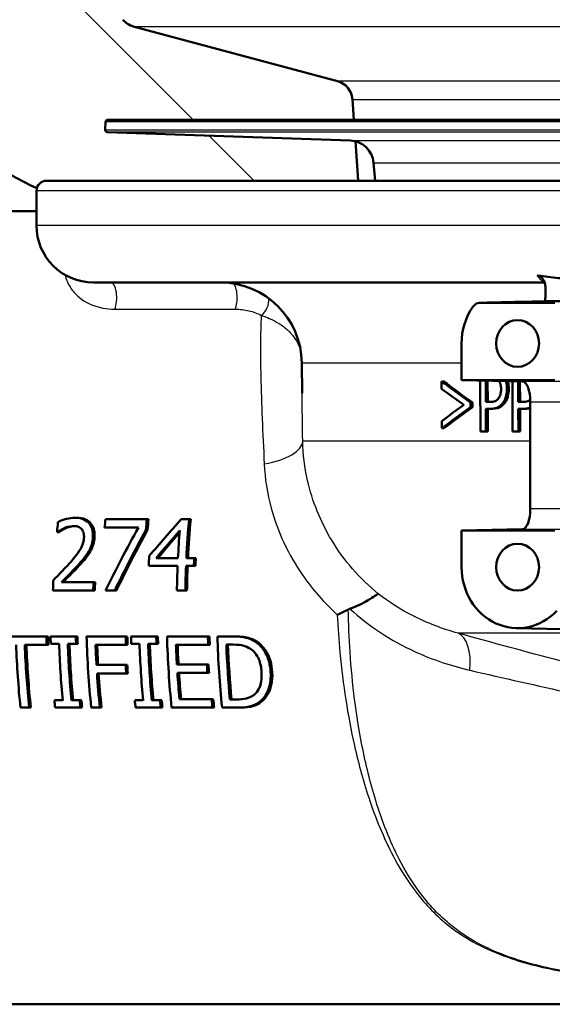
# Model space of a CAD drawing. Header units: millimetres. Extents: x 100 to 2000, y 93 to 2870.
# Tile 6 of 36: x 591 to 617, y 1513 to 1561. Entities that reach past the tile are written whole.
import ezdxf

# ---------------------------------------------------------------- set-up
doc = ezdxf.new("R2010")
doc.units = ezdxf.units.MM
doc.header["$LTSCALE"] = 10
for name, color, linetype, lineweight in [('Hatch', 7, 'Continuous', 9), ('Visible Edges(ISO)', 7, 'Continuous', 50), ('Visible Tangent Edges(ISO)', 7, 'Continuous', 25)]:
    doc.layers.add(name, color=color, linetype=linetype, lineweight=lineweight)

msp = doc.modelspace()

# ---------------------------------------------------------------- hatches: boundary and pattern name
at = {"layer": 'Hatch'}
h = msp.add_hatch(dxfattribs=at)
h.set_pattern_fill('ANSI31', color=256, scale=254, angle=90, style=0)
h.set_pattern_definition([(135, (0, 0), (-22.45064, -22.45064), [])])
edge = h.paths.add_edge_path()
edge.add_line((592.041, 1553.055), (607.37, 1553.055))
edge.add_line((607.37, 1553.055), (607.235, 1554.997))
edge.add_ellipse((606.936, 1553.835), major_axis=(1.199, -0.042), ratio=1, start_angle=77.607, end_angle=90)
edge.add_line((606.978, 1555.034), (595.02, 1555.452))
edge.add_ellipse((595.023, 1555.552), major_axis=(-0.0999, 0.0035), ratio=1, start_angle=0, end_angle=90, ccw=False)
edge.add_line((594.923, 1555.555), (594.937, 1555.955))
edge.add_ellipse((595.037, 1555.951), major_axis=(0.0035, 0.0999), ratio=1, start_angle=2, end_angle=90, ccw=False)
edge.add_line((595.037, 1556.051), (607.161, 1556.051))
edge.add_line((607.161, 1556.051), (607.091, 1557.059))
edge.add_ellipse((606.093, 1556.989), major_axis=(-0.07, 0.998), ratio=1, start_angle=270, end_angle=341)
edge.add_line((606.352, 1557.955), (596.306, 1560.647))
edge.add_ellipse((596.565, 1561.613), major_axis=(-0.966, 0.259), ratio=1, start_angle=54.5, end_angle=90, ccw=False)
edge.add_line((595.793, 1560.977), (594.129, 1562.995))
edge.add_ellipse((594.901, 1563.631), major_axis=(-0.636, 0.772), ratio=1, start_angle=54.5, end_angle=90, ccw=False)
edge.add_line((593.903, 1563.562), (593.757, 1565.658))
edge.add_ellipse((590.265, 1565.414), major_axis=(-0.244, 3.491), ratio=1, start_angle=270, end_angle=353)
edge.add_line((590.448, 1568.909), (565.974, 1570.192))
edge.add_spline(control_points=[(565.974, 1570.192), (564.342, 1570.277), (562.734, 1570.629), (559.697, 1571.837), (558.287, 1572.685), (555.554, 1575.009), (554.327, 1576.553), (552.535, 1580.024), (551.986, 1581.918), (551.816, 1583.864)], knot_values=[-2.152597, -2.152597, -2.152597, -2.152597, -1.662265, -1.662265, -1.171933, -1.171933, -0.585967, -0.585967, 0, 0, 0, 0], degree=3, periodic=0)
edge.add_line((551.816, 1583.864), (536.601, 1757.772))
edge.add_ellipse((535.107, 1757.641), major_axis=(-0.131, 1.494), ratio=1, start_angle=270, end_angle=354.5)
edge.add_line((535.12, 1759.141), (526.636, 1759.215))
edge.add_line((526.636, 1759.215), (517.683, 1759.293))
edge.add_line((517.683, 1759.293), (517.626, 1752.793))
edge.add_line((517.626, 1752.793), (519.34, 1752.778))
edge.add_ellipse((519.332, 1751.778), major_axis=(1, -0.009), ratio=1, start_angle=10, end_angle=90, ccw=False)
edge.add_line((520.318, 1751.943), (520.529, 1750.681))
edge.add_ellipse((521.022, 1750.764), major_axis=(0.083, -0.493), ratio=1, start_angle=270, end_angle=350)
edge.add_line((521.018, 1750.264), (527.155, 1750.21))
edge.add_ellipse((527.116, 1745.71), major_axis=(4.5, -0.039), ratio=1, start_angle=5.5, end_angle=90, ccw=False)
edge.add_line((531.599, 1746.102), (546.179, 1579.457))
edge.add_spline(control_points=[(546.179, 1579.457), (546.369, 1577.286), (546.912, 1575.161), (548.663, 1571.169), (549.859, 1569.33), (553.083, 1565.797), (555.197, 1564.234), (559.906, 1562.007), (562.455, 1561.364), (565.056, 1561.228)], knot_values=[-2.870129, -2.870129, -2.870129, -2.870129, -2.216354, -2.216354, -1.562578, -1.562578, -0.781289, -0.781289, 0, 0, 0, 0], degree=3, periodic=0)
edge.add_line((565.056, 1561.228), (579.557, 1560.468))
edge.add_ellipse((579.033, 1550.481), major_axis=(9.986, -0.523), ratio=1, start_angle=37.8602, end_angle=90, ccw=False)
edge.add_ellipse((595.444, 1561.913), major_axis=(5.716, -8.205), ratio=1, start_angle=270, end_angle=302.2923)
edge.add_ellipse((592.041, 1552.555), major_axis=(0.143, 0.479), ratio=1, start_angle=16.5598, end_angle=90, ccw=False)
edge = h.paths.add_edge_path()
edge.add_line((477.638, 1759.642), (469.154, 1759.717))
edge.add_ellipse((469.18, 1762.716), major_axis=(-3, 0.026), ratio=1, start_angle=5.5, end_angle=90, ccw=False)
edge.add_line((466.191, 1762.455), (465.761, 1767.378))
edge.add_ellipse((464.266, 1767.247), major_axis=(-0.131, 1.494), ratio=1, start_angle=270, end_angle=355)
edge.add_line((464.266, 1768.747), (447.459, 1768.747))
edge.add_ellipse((447.459, 1767.247), major_axis=(-1.5, 0), ratio=1, start_angle=270, end_angle=356)
edge.add_line((445.963, 1767.352), (445.641, 1762.747))
edge.add_line((445.641, 1762.747), (451.641, 1762.747))
edge.add_line((451.641, 1762.747), (452.49, 1762.747))
edge.add_ellipse((452.49, 1761.747), major_axis=(1, 0), ratio=1, start_angle=0, end_angle=90, ccw=False)
edge.add_line((453.49, 1761.747), (453.49, 1758.761))
edge.add_ellipse((451.183, 1756.844), major_axis=(1.918, -2.307), ratio=1, start_angle=65.2703, end_angle=90, ccw=False)
edge.add_line((454.08, 1757.62), (457.47, 1744.971))
edge.add_ellipse((460.368, 1745.747), major_axis=(0.776, -2.898), ratio=1, start_angle=270, end_angle=345)
edge.add_line((460.368, 1742.747), (462.514, 1742.747))
edge.add_ellipse((462.514, 1745.747), major_axis=(3, 0), ratio=1, start_angle=270, end_angle=345.7615)
edge.add_line((465.422, 1745.009), (466.103, 1747.693))
edge.add_ellipse((469.98, 1746.709), major_axis=(0.984, 3.877), ratio=1, start_angle=13.7385, end_angle=90, ccw=False)
edge.add_line((470.015, 1750.709), (483.099, 1750.594))
edge.add_ellipse((483.103, 1751.094), major_axis=(0.5, -0.004), ratio=1, start_angle=270, end_angle=350)
edge.add_line((483.595, 1751.003), (483.828, 1752.262))
edge.add_ellipse((484.811, 1752.08), major_axis=(0.182, 0.983), ratio=1, start_angle=10, end_angle=90, ccw=False)
edge.add_line((484.82, 1753.08), (486.534, 1753.065))
edge.add_line((486.534, 1753.065), (486.591, 1759.564))
edge.add_line((486.591, 1759.564), (477.638, 1759.642))
edge = h.paths.add_edge_path()
edge.add_line((707.179, 1553.055), (712.041, 1553.055))
edge.add_ellipse((712.041, 1552.555), major_axis=(0.5, 0), ratio=1, start_angle=16.5598, end_angle=90, ccw=False)
edge.add_ellipse((708.637, 1561.913), major_axis=(9.215, 3.883), ratio=1, start_angle=270, end_angle=302.2923)
edge.add_ellipse((725.048, 1550.481), major_axis=(5.716, 8.205), ratio=1, start_angle=37.8602, end_angle=90, ccw=False)
edge.add_line((724.525, 1560.468), (906.996, 1570.031))
edge.add_spline(control_points=[(906.996, 1570.031), (909.172, 1570.145), (911.315, 1570.614), (915.365, 1572.224), (917.245, 1573.355), (920.889, 1576.454), (922.525, 1578.512), (924.915, 1583.14), (925.646, 1585.666), (925.873, 1588.26)], knot_values=[-2.870129, -2.870129, -2.870129, -2.870129, -2.216354, -2.216354, -1.562578, -1.562578, -0.781289, -0.781289, 0, 0, 0, 0], degree=3, periodic=0)
edge.add_line((925.873, 1588.26), (936.986, 1715.279))
edge.add_ellipse((1036.605, 1706.563), major_axis=(8.716, 99.619), ratio=1, start_angle=77, end_angle=90, ccw=False)
edge.add_line((941.5, 1737.465), (943.054, 1742.249))
edge.add_ellipse((924.033, 1748.429), major_axis=(19.021, -6.18), ratio=1, start_angle=0, end_angle=3)
edge.add_line((943.351, 1743.253), (947.201, 1757.62))
edge.add_ellipse((950.099, 1756.844), major_axis=(0.776, 2.898), ratio=1, start_angle=65.2703, end_angle=90, ccw=False)
edge.add_line((947.792, 1758.761), (947.792, 1761.747))
edge.add_ellipse((948.792, 1761.747), major_axis=(0, 1), ratio=1, start_angle=0, end_angle=90, ccw=False)
edge.add_line((948.792, 1762.747), (949.641, 1762.747))
edge.add_line((949.641, 1762.747), (955.641, 1762.747))
edge.add_line((955.641, 1762.747), (955.319, 1767.352))
edge.add_ellipse((953.822, 1767.247), major_axis=(-0.105, 1.496), ratio=1, start_angle=270, end_angle=356)
edge.add_line((953.822, 1768.747), (937.015, 1768.747))
edge.add_ellipse((937.015, 1767.247), major_axis=(-1.5, 0), ratio=1, start_angle=270, end_angle=355)
edge.add_line((935.521, 1767.378), (920.236, 1592.667))
edge.add_spline(control_points=[(920.236, 1592.667), (920.093, 1591.039), (919.686, 1589.445), (918.372, 1586.451), (917.475, 1585.072), (915.057, 1582.421), (913.472, 1581.249), (909.94, 1579.579), (908.028, 1579.097), (906.078, 1578.995)], knot_values=[-2.152597, -2.152597, -2.152597, -2.152597, -1.662265, -1.662265, -1.171933, -1.171933, -0.585967, -0.585967, 0, 0, 0, 0], degree=3, periodic=0)
edge.add_line((906.078, 1578.995), (713.633, 1568.909))
edge.add_ellipse((713.816, 1565.414), major_axis=(-3.495, -0.183), ratio=1, start_angle=270, end_angle=353)
edge.add_line((710.325, 1565.658), (710.178, 1563.562))
edge.add_ellipse((709.181, 1563.631), major_axis=(-0.07, -0.998), ratio=1, start_angle=54.5, end_angle=90, ccw=False)
edge.add_line((709.952, 1562.995), (708.288, 1560.977))
edge.add_ellipse((707.516, 1561.613), major_axis=(-0.636, -0.772), ratio=1, start_angle=54.5, end_angle=90, ccw=False)
edge.add_line((707.775, 1560.647), (697.73, 1557.955))
edge.add_ellipse((697.989, 1556.989), major_axis=(-0.966, -0.259), ratio=1, start_angle=270, end_angle=341)
edge.add_line((696.991, 1557.059), (696.921, 1556.051))
edge.add_line((696.921, 1556.051), (709.044, 1556.051))
edge.add_ellipse((709.044, 1555.951), major_axis=(0.1, 0), ratio=1, start_angle=2, end_angle=90, ccw=False)
edge.add_line((709.144, 1555.955), (709.158, 1555.555))
edge.add_ellipse((709.058, 1555.552), major_axis=(0.0035, -0.0999), ratio=1, start_angle=0, end_angle=90, ccw=False)
edge.add_line((709.062, 1555.452), (697.103, 1555.034))
edge.add_ellipse((697.145, 1553.835), major_axis=(1.162, 0.298), ratio=1, start_angle=77.607, end_angle=90)
edge.add_line((696.847, 1554.997), (696.711, 1553.055))
edge.add_line((696.711, 1553.055), (707.179, 1553.055))

# ---------------------------------------------------------------- linework, layer by layer
at = {"layer": 'Visible Edges(ISO)'}
for p, q in [((606.352, 1557.955), (596.306, 1560.647)), ((607.161, 1556.051), (607.091, 1557.059)), ((594.937, 1555.955), (594.923, 1555.555)), ((709.044, 1556.051), (595.037, 1556.051)), ((606.978, 1555.034), (595.02, 1555.452)), ((607.37, 1553.055), (607.235, 1554.997)), ((608.209, 1553.055), (608.132, 1553.939)), ((592.041, 1553.055), (707.179, 1553.055)), ((591.541, 1550.855), (591.541, 1552.555)), ((586.334, 1551.555), (591.541, 1551.555)), ((616.549, 1548.055), (594.341, 1548.055)), ((616.583, 1547.317), (616.583, 1547.85)), ((620.541, 1547.131), (616.796, 1547.131)), ((617.056, 1547.055), (613.38, 1547.055)), ((612.461, 1545.055), (612.461, 1543.255)), ((604.61, 1542.609), (604.597, 1544.09)), ((612.461, 1543.255), (617.056, 1543.255)), ((615.459, 1543.187), (612.461, 1543.255)), ((613.378, 1543.234), (613.388, 1540.723)), ((613.655, 1542.182), (613.65, 1543.228)), ((613.742, 1543.226), (613.746, 1542.182)), ((614.962, 1543.199), (614.972, 1540.723)), ((611.476, 1543.188), (611.477, 1542.831)), ((611.476, 1543.188), (611.572, 1543.188)), ((615.25, 1542.182), (615.246, 1543.192)), ((615.335, 1543.19), (615.339, 1542.182)), ((612.902, 1541.914), (612.901, 1542.155)), ((612.901, 1542.155), (612.994, 1542.155)), ((612.902, 1541.914), (612.995, 1541.914)), ((612.994, 1542.155), (612.995, 1541.914)), ((613.655, 1542.182), (613.842, 1542.182)), ((613.66, 1540.723), (613.656, 1541.842)), ((613.889, 1541.842), (613.656, 1541.842)), ((613.748, 1541.842), (613.752, 1540.723)), ((613.889, 1541.842), (613.98, 1541.842)), ((615.25, 1542.182), (615.445, 1542.182)), ((615.256, 1540.723), (615.251, 1541.842)), ((615.494, 1541.842), (615.251, 1541.842)), ((615.34, 1541.842), (615.345, 1540.723)), ((615.494, 1541.842), (615.582, 1541.842)), ((615.841, 1536.923), (615.841, 1542.187)), ((611.484, 1541.239), (611.485, 1540.881)), ((611.485, 1540.881), (611.582, 1540.881)), ((613.66, 1540.723), (613.388, 1540.723)), ((613.66, 1540.723), (613.752, 1540.723)), ((615.256, 1540.723), (614.972, 1540.723)), ((615.256, 1540.723), (615.345, 1540.723)), ((593.436, 1536.483), (593.517, 1536.483)), ((594.896, 1535.998), (596.556, 1535.998)), ((596.972, 1536.409), (594.931, 1536.409)), ((596.972, 1536.409), (597.053, 1536.409)), ((599.052, 1536.409), (598.655, 1536.409)), ((599.052, 1536.409), (599.133, 1536.409)), ((592.553, 1535.773), (592.577, 1535.773)), ((592.577, 1535.773), (592.657, 1535.773)), ((596.928, 1535.884), (597.008, 1535.884)), ((612.461, 1535.855), (615.459, 1535.923)), ((612.461, 1535.855), (612.461, 1534.055)), ((617.056, 1535.855), (612.461, 1535.855)), ((598.505, 1534.489), (597.423, 1534.489)), ((599.302, 1534.489), (598.919, 1534.489)), ((599.302, 1534.489), (599.382, 1534.489)), ((597.067, 1534.111), (598.488, 1534.111)), ((598.902, 1534.111), (599.285, 1534.111)), ((599.285, 1534.111), (599.364, 1534.111)), ((594.345, 1533.314), (592.766, 1533.314)), ((594.345, 1533.314), (594.424, 1533.314)), ((592.353, 1532.909), (594.337, 1532.909)), ((594.337, 1532.909), (594.416, 1532.909)), ((594.936, 1532.909), (595.395, 1532.909)), ((595.395, 1532.909), (595.474, 1532.909)), ((598.452, 1532.909), (598.867, 1532.909)), ((598.867, 1532.909), (598.946, 1532.909)), ((592.032, 1530.646), (589.447, 1530.646)), ((592.032, 1530.646), (592.111, 1530.646)), ((593.479, 1530.646), (592.233, 1530.646)), ((593.479, 1530.646), (593.558, 1530.646)), ((595.931, 1530.646), (594.008, 1530.646)), ((595.931, 1530.646), (596.011, 1530.646)), ((597.435, 1530.646), (596.19, 1530.646)), ((597.435, 1530.646), (597.515, 1530.646)), ((599.977, 1530.646), (597.965, 1530.646)), ((599.977, 1530.646), (600.056, 1530.646)), ((601.178, 1530.646), (600.446, 1530.646)), ((601.178, 1530.646), (601.257, 1530.646)), ((615.162, 1531.056), (625.887, 1530.818)), ((590.967, 1530.232), (592.046, 1530.232)), ((592.046, 1530.232), (592.125, 1530.232)), ((592.244, 1530.289), (592.653, 1530.289)), ((593.081, 1530.289), (593.49, 1530.289)), ((593.49, 1530.289), (593.569, 1530.289)), ((594.449, 1530.232), (595.945, 1530.232)), ((595.945, 1530.232), (596.024, 1530.232)), ((596.201, 1530.289), (596.61, 1530.289)), ((597.038, 1530.289), (597.447, 1530.289)), ((597.447, 1530.289), (597.526, 1530.289)), ((598.405, 1530.232), (599.99, 1530.232)), ((599.99, 1530.232), (600.069, 1530.232)), ((600.886, 1530.243), (601.212, 1530.243)), ((595.928, 1529.245), (594.495, 1529.245)), ((595.928, 1529.245), (596.008, 1529.245)), ((599.928, 1529.273), (598.45, 1529.273)), ((599.928, 1529.273), (600.008, 1529.273)), ((594.52, 1528.831), (595.954, 1528.831)), ((595.954, 1528.831), (596.034, 1528.831)), ((598.475, 1528.859), (599.953, 1528.859)), ((599.953, 1528.859), (600.033, 1528.859)), ((592.832, 1527.504), (592.423, 1527.504)), ((593.669, 1527.504), (593.26, 1527.504)), ((593.669, 1527.504), (593.75, 1527.504)), ((596.789, 1527.504), (596.38, 1527.504)), ((597.626, 1527.504), (597.217, 1527.504)), ((597.626, 1527.504), (597.707, 1527.504)), ((600.162, 1527.56), (598.577, 1527.56)), ((600.162, 1527.56), (600.243, 1527.56)), ((601.385, 1527.549), (601.059, 1527.549)), ((602.523, 1527.427), (602.604, 1527.427)), ((590.751, 1527.146), (591.178, 1527.146)), ((591.178, 1527.146), (591.26, 1527.146)), ((592.458, 1527.146), (593.704, 1527.146)), ((593.704, 1527.146), (593.785, 1527.146)), ((594.233, 1527.146), (594.66, 1527.146)), ((594.66, 1527.146), (594.742, 1527.146)), ((596.415, 1527.146), (597.661, 1527.146)), ((597.661, 1527.146), (597.742, 1527.146)), ((598.19, 1527.146), (600.202, 1527.146)), ((600.202, 1527.146), (600.283, 1527.146)), ((600.671, 1527.146), (601.411, 1527.146)), ((601.411, 1527.146), (601.493, 1527.146)), ((586.334, 1512.555), (629.316, 1512.555))]:
    msp.add_line(p, q, dxfattribs=at)
for centre, radius, start, end in [((596.565, 1561.613), 1, 219.5, 255), ((606.093, 1556.989), 1, 4, 75), ((595.444, 1561.913), 10, 214.8602, 247.1526), ((595.037, 1555.951), 0.1, 90, 178), ((595.023, 1555.552), 0.1, 178, 268), ((606.936, 1553.835), 1.2, 5, 88), ((592.041, 1552.555), 0.5, 90, 180), ((594.341, 1550.855), 2.8, 180, 270), ((600.597, 1544.055), 4, 0.5, 90)]:
    msp.add_arc(centre, radius, start, end, dxfattribs=at)
for centre, major_axis, ratio, start_param, end_param in [((615.218, 1545.055), (0, -3), 0.918978, 4.068884, 4.712389), ((651.859, 1530.184), (-47.403, 21.436), 0.157113, 0.626169, 0.680714), ((651.86, 1529.924), (-47.404, 21.266), 0.156324, 0.625182, 0.667642), ((651.86, 1530.183), (-47.203, 21.346), 0.157113, 0.623188, 0.678066), ((615.455, 1542.187), (0, -1), 0.38629, 1.570796, 3.132866), ((652.223, 1554.373), (-47.615, -21.43), 0.156642, 5.622146, 5.664614), ((652.224, 1554.076), (-47.611, -21.53), 0.157113, 5.609564, 5.664128), ((652.223, 1554.075), (-47.411, -21.44), 0.157113, 5.6122, 5.667097), ((615.455, 1536.923), (0, -1), 0.38629, 0.008727, 1.570796), ((600.182, 1532.055), (0, -19.7), 0.394309, 4.496625, 4.522495), ((602.507, 1532.055), (0, -19.7), 0.394309, 4.489544, 4.5109), ((602.29, 1532.055), (-10.546, -19.421), 0.313328, 4.679434, 4.83757), ((604.547, 1532.055), (0, 19.7), 0.394309, 1.347952, 1.375182), ((604.547, 1532.055), (0, -19.5), 0.394309, 4.48722, 4.514742), ((602.759, 1532.055), (-16.947, -19.304), 0.231919, 4.690397, 4.783441), ((606.627, 1532.055), (0, 19.7), 0.394309, 1.347952, 1.446946), ((606.627, 1532.055), (0, -19.5), 0.394309, 4.48722, 4.587262), ((602.756, 1532.055), (-10.379, -19.426), 0.315463, 4.683748, 4.836009), ((602.756, 1532.055), (-10.273, -19.229), 0.315463, 4.681715, 4.835564), ((603.206, 1532.055), (-16.823, -19.305), 0.233387, 4.718886, 4.789183), ((603.206, 1532.055), (-16.652, -19.109), 0.233387, 4.722173, 4.787906), ((606.213, 1532.055), (0, -19.7), 0.394309, 4.518242, 4.588539), ((604.792, 1532.055), (0, -19.7), 0.394309, 4.582588, 4.607813), ((607.011, 1532.055), (0, 19.7), 0.394309, 1.446946, 1.466221), ((607.011, 1532.055), (0, -19.5), 0.394309, 4.587262, 4.606737), ((606.213, 1532.055), (0, -19.7), 0.394309, 4.607813, 4.669036), ((606.627, 1532.055), (0, 19.7), 0.394309, 1.466221, 1.527443), ((606.627, 1532.055), (0, -19.5), 0.394309, 4.606737, 4.668591), ((615.218, 1534.055), (0, -3), 0.918978, 4.712389, 7.058381), ((600.114, 1532.055), (0, -19.7), 0.394309, 4.6438, 4.669036), ((602.097, 1532.055), (0, 19.7), 0.394309, 1.506825, 1.527443), ((602.097, 1532.055), (0, -19.5), 0.394309, 4.64776, 4.668591), ((599.78, 1532.055), (0, 19.7), 0.394309, 1.642373, 1.663465), ((599.78, 1532.055), (0, -19.5), 0.394309, 4.784701, 4.806011), ((599.981, 1532.055), (0, -19.7), 0.394309, 4.783966, 4.802166), ((601.227, 1532.055), (0, 19.7), 0.394309, 1.642373, 1.660574), ((601.227, 1532.055), (0, -19.5), 0.394309, 4.784701, 4.80309), ((601.756, 1532.055), (0, -19.7), 0.394309, 4.783966, 4.964223), ((603.679, 1532.055), (0, 19.7), 0.394309, 1.642373, 1.663465), ((603.679, 1532.055), (0, -19.5), 0.394309, 4.784701, 4.806011), ((603.938, 1532.055), (0, -19.7), 0.394309, 4.783966, 4.802166), ((605.183, 1532.055), (0, 19.7), 0.394309, 1.642373, 1.660574), ((605.183, 1532.055), (0, -19.5), 0.394309, 4.784701, 4.80309), ((605.713, 1532.055), (0, -19.7), 0.394309, 4.783966, 4.964223), ((607.725, 1532.055), (0, 19.7), 0.394309, 1.642373, 1.663465), ((607.725, 1532.055), (0, -19.5), 0.394309, 4.784701, 4.806011), ((608.194, 1532.055), (0, -19.7), 0.394309, 4.783966, 4.964223), ((598.274, 1532.055), (0, -19.7), 0.394309, 4.805058, 4.964223), ((598.701, 1532.055), (0, 19.7), 0.394309, 1.663465, 1.822631), ((598.701, 1532.055), (0, -19.5), 0.394309, 4.806011, 4.966863), ((600.39, 1532.055), (0, -19.7), 0.394309, 4.802166, 4.945536), ((600.818, 1532.055), (0, 19.7), 0.394309, 1.660574, 1.803943), ((600.818, 1532.055), (0, -19.5), 0.394309, 4.80309, 4.947972), ((602.183, 1532.055), (0, 19.7), 0.394309, 1.663465, 1.713924), ((602.183, 1532.055), (0, -19.5), 0.394309, 4.806011, 4.856995), ((604.347, 1532.055), (0, -19.7), 0.394309, 4.802166, 4.945536), ((604.774, 1532.055), (0, 19.7), 0.394309, 1.660574, 1.803943), ((604.774, 1532.055), (0, -19.5), 0.394309, 4.80309, 4.947972), ((606.14, 1532.055), (0, 19.7), 0.394309, 1.663465, 1.71247), ((606.14, 1532.055), (0, -19.5), 0.394309, 4.806011, 4.855525), ((608.621, 1532.055), (0, 19.7), 0.394309, 1.662887, 1.801576), ((608.621, 1532.055), (0, -19.5), 0.394309, 4.805427, 4.945579), ((603.617, 1532.055), (0, 19.7), 0.394309, 1.713924, 1.735196), ((603.617, 1532.055), (0, -19.5), 0.394309, 4.856995, 4.87849), ((607.618, 1532.055), (0, 19.7), 0.394309, 1.71247, 1.733737), ((607.618, 1532.055), (0, -19.5), 0.394309, 4.855525, 4.877016), ((602.183, 1532.055), (0, 19.7), 0.394309, 1.735196, 1.822631), ((602.183, 1532.055), (0, -19.5), 0.394309, 4.87849, 4.966863), ((606.14, 1532.055), (0, 19.7), 0.394309, 1.733737, 1.800984), ((606.14, 1532.055), (0, -19.5), 0.394309, 4.877016, 4.944981), ((599.981, 1532.055), (0, -19.7), 0.394309, 4.945536, 4.964223), ((601.227, 1532.055), (0, 19.7), 0.394309, 1.803943, 1.822631), ((601.227, 1532.055), (0, -19.5), 0.394309, 4.947972, 4.966863), ((603.938, 1532.055), (0, -19.7), 0.394309, 4.945536, 4.964223), ((605.183, 1532.055), (0, 19.7), 0.394309, 1.803943, 1.822631), ((605.183, 1532.055), (0, -19.5), 0.394309, 4.947972, 4.966863), ((607.725, 1532.055), (0, 19.7), 0.394309, 1.800984, 1.822631), ((607.725, 1532.055), (0, -19.5), 0.394309, 4.944981, 4.966863)]:
    msp.add_ellipse(centre, major_axis=major_axis, ratio=ratio, start_param=start_param, end_param=end_param, dxfattribs=at)
for centre in [(615.218, 1545.055), (615.218, 1534.055)]:
    msp.add_ellipse(centre, major_axis=(0, 1.15), ratio=0.918978, dxfattribs=at)
for points in [[(616.178, 1548.401), (616.312, 1548.381), (616.447, 1548.363), (616.583, 1548.345)], [(616.55, 1547.131), (616.549, 1547.13), (616.548, 1547.128), (616.548, 1547.126)], [(616.786, 1547.131), (616.79, 1547.131), (616.793, 1547.131), (616.796, 1547.131)], [(615.841, 1541.873), (615.772, 1541.854), (615.688, 1541.842), (615.582, 1541.842)], [(606.959, 1532.01), (606.934, 1532.002), (606.91, 1531.992), (606.887, 1531.979)]]:
    msp.add_open_spline(points, degree=3, dxfattribs=at)
for points, knots in [([(616.583, 1547.85), (616.583, 1547.928), (616.569, 1548.005), (616.516, 1548.145), (616.478, 1548.208), (616.396, 1548.299), (616.356, 1548.331), (616.271, 1548.378), (616.225, 1548.394), (616.178, 1548.401)], [0, 0, 0, 0, 0.0231871, 0.0231871, 0.04554032, 0.04554032, 0.06149268, 0.06149268, 0.07706998, 0.07706998, 0.07706998, 0.07706998]), ([(616.583, 1548.345), (616.927, 1548.301), (617.274, 1548.264), (618.667, 1548.14), (619.724, 1548.096), (620.755, 1548.074)], [6.4511047, 6.4511047, 6.4511047, 6.4511047, 6.5576453, 6.5576453, 6.8757407, 6.8757407, 6.8757407, 6.8757407]), ([(616.786, 1547.131), (616.559, 1547.126), (616.331, 1547.121), (615.876, 1547.111), (615.648, 1547.106), (615.192, 1547.096), (614.965, 1547.091), (614.509, 1547.08), (614.282, 1547.075), (613.826, 1547.065), (613.599, 1547.06), (613.371, 1547.055)], [1.2217344, 1.2217344, 1.2217344, 1.2217344, 1.3967427, 1.3967427, 1.571751, 1.571751, 1.7467592, 1.7467592, 1.9217675, 1.9217675, 2.0967758, 2.0967758, 2.0967758, 2.0967758]), ([(616.55, 1547.131), (616.552, 1547.137), (616.554, 1547.143), (616.573, 1547.203), (616.583, 1547.26), (616.583, 1547.317)], [0.0152387, 0.0152387, 0.0152387, 0.0152387, 0.01716308, 0.01716308, 0.03432649, 0.03432649, 0.03432649, 0.03432649]), ([(613.013, 1546.855), (613.049, 1546.907), (613.094, 1546.951), (613.18, 1547.007), (613.219, 1547.025), (613.298, 1547.049), (613.339, 1547.055), (613.38, 1547.055)], [0, 0, 0, 0, 0.01953171, 0.01953171, 0.03299813, 0.03299813, 0.04646462, 0.04646462, 0.04646462, 0.04646462]), ([(614.294, 1543.214), (614.306, 1543.198), (614.317, 1543.181), (614.344, 1543.132), (614.363, 1543.09), (614.395, 1542.959), (614.402, 1542.883), (614.403, 1542.807)], [-0.05414365, -0.05414365, -0.05414365, -0.05414365, -0.0421133, -0.0421133, -0.02291149, -0.02291149, 0, 0, 0, 0]), ([(614.695, 1542.819), (614.695, 1542.885), (614.691, 1542.952), (614.674, 1543.076), (614.663, 1543.134), (614.644, 1543.194), (614.642, 1543.2), (614.641, 1543.206)], [-0.08633831, -0.08633831, -0.08633831, -0.08633831, -0.06646762, -0.06646762, -0.04831688, -0.04831688, -0.04640314, -0.04640314, -0.04640314, -0.04640314]), ([(614.731, 1543.204), (614.741, 1543.172), (614.747, 1543.148), (614.775, 1543.033), (614.784, 1542.926), (614.785, 1542.819)], [0.0519258, 0.0519258, 0.0519258, 0.0519258, 0.0692024, 0.0692024, 0.1850888, 0.1850888, 0.1850888, 0.1850888]), ([(614.403, 1542.807), (614.403, 1542.758), (614.401, 1542.708), (614.388, 1542.603), (614.378, 1542.563), (614.349, 1542.469), (614.32, 1542.411), (614.285, 1542.362)], [-0.039334, -0.039334, -0.039334, -0.039334, -0.03161536, -0.03161536, -0.02253786, -0.02253786, 0, 0, 0, 0]), ([(614.513, 1542.153), (614.559, 1542.217), (614.596, 1542.292), (614.649, 1542.445), (614.674, 1542.54), (614.693, 1542.712), (614.695, 1542.765), (614.695, 1542.819)], [-0.09892143, -0.09892143, -0.09892143, -0.09892143, -0.05245471, -0.05245471, -0.01610702, -0.01610702, 0, 0, 0, 0]), ([(614.785, 1542.819), (614.785, 1542.698), (614.771, 1542.581), (614.729, 1542.416), (614.709, 1542.354), (614.658, 1542.24), (614.632, 1542.194), (614.603, 1542.153)], [0, 0, 0, 0, 0.03632568, 0.03632568, 0.05395995, 0.05395995, 0.06828152, 0.06828152, 0.06828152, 0.06828152]), ([(614.285, 1542.362), (614.262, 1542.327), (614.237, 1542.298), (614.17, 1542.243), (614.133, 1542.228), (614.034, 1542.191), (613.936, 1542.182), (613.842, 1542.182)], [-0.06675503, -0.06675503, -0.06675503, -0.06675503, -0.05858064, -0.05858064, -0.0471158, -0.0471158, 0, 0, 0, 0]), ([(615.84, 1542.286), (615.835, 1542.283), (615.831, 1542.279), (615.786, 1542.243), (615.748, 1542.228), (615.645, 1542.191), (615.543, 1542.182), (615.445, 1542.182)], [-0.05812564, -0.05812564, -0.05812564, -0.05812564, -0.0569175, -0.0569175, -0.04577876, -0.04577876, 0, 0, 0, 0]), ([(613.889, 1541.842), (613.988, 1541.842), (614.095, 1541.853), (614.287, 1541.927), (614.358, 1541.981), (614.45, 1542.071), (614.482, 1542.11), (614.513, 1542.153)], [-0.0870569, -0.0870569, -0.0870569, -0.0870569, -0.05269877, -0.05269877, -0.01978958, -0.01978958, 0, 0, 0, 0]), ([(614.603, 1542.153), (614.544, 1542.069), (614.478, 1542.005), (614.32, 1541.897), (614.194, 1541.842), (613.98, 1541.842)], [0, 0, 0, 0, 0.038351, 0.038351, 0.08467074, 0.08467074, 0.08467074, 0.08467074]), ([(615.494, 1541.842), (615.596, 1541.842), (615.707, 1541.853), (615.819, 1541.894), (615.831, 1541.899), (615.841, 1541.904)], [-0.07194787, -0.07194787, -0.07194787, -0.07194787, -0.04673827, -0.04673827, -0.04384354, -0.04384354, -0.04384354, -0.04384354]), ([(593.436, 1536.483), (593.299, 1536.483), (593.16, 1536.461), (592.953, 1536.407), (592.787, 1536.36), (592.632, 1536.291), (592.613, 1536.282), (592.594, 1536.273)], [-0.1419572, -0.1419572, -0.1419572, -0.1419572, -0.0531706, -0.0531706, -0.0065963, -0.0065963, 0, 0, 0, 0]), ([(594.318, 1535.521), (594.326, 1535.633), (594.322, 1535.745), (594.278, 1535.958), (594.24, 1536.055), (594.144, 1536.197), (594.077, 1536.284), (593.851, 1536.422), (593.729, 1536.457), (593.547, 1536.48), (593.491, 1536.483), (593.436, 1536.483)], [-0.2476828, -0.2476828, -0.2476828, -0.2476828, -0.1767846, -0.1767846, -0.1064517, -0.1064517, -0.0604457, -0.0604457, -0.0180963, -0.0180963, 0, 0, 0, 0]), ([(593.517, 1536.483), (593.667, 1536.483), (593.818, 1536.461), (594.074, 1536.347), (594.154, 1536.275), (594.273, 1536.137), (594.323, 1536.048), (594.376, 1535.881), (594.389, 1535.814), (594.403, 1535.671), (594.403, 1535.596), (594.398, 1535.521)], [0, 0, 0, 0, 0.0490472, 0.0490472, 0.0938901, 0.0938901, 0.1513894, 0.1513894, 0.1880082, 0.1880082, 0.2268139, 0.2268139, 0.2268139, 0.2268139]), ([(592.577, 1535.773), (592.616, 1535.802), (592.664, 1535.833), (592.741, 1535.882), (592.794, 1535.916), (592.88, 1535.956), (592.892, 1535.961), (592.905, 1535.966)], [-0.05834744, -0.05834744, -0.05834744, -0.05834744, -0.02979707, -0.02979707, -0.0041484, -0.0041484, 0, 0, 0, 0]), ([(592.985, 1535.966), (592.923, 1535.94), (592.863, 1535.909), (592.755, 1535.841), (592.705, 1535.808), (592.657, 1535.773)], [0, 0, 0, 0, 0.02113555, 0.02113555, 0.03944269, 0.03944269, 0.03944269, 0.03944269]), ([(592.905, 1535.966), (592.979, 1535.999), (593.141, 1536.066), (593.34, 1536.077), (593.355, 1536.077), (593.37, 1536.077)], [-0.06473526, -0.06473526, -0.06473526, -0.06473526, -0.00483497, -0.00483497, 0, 0, 0, 0]), ([(593.409, 1536.076), (593.345, 1536.073), (593.28, 1536.062), (593.181, 1536.037), (593.093, 1536.013), (592.985, 1535.966)], [0.00447398, 0.00447398, 0.00447398, 0.00447398, 0.02557045, 0.02557045, 0.03726561, 0.03726561, 0.03726561, 0.03726561]), ([(593.37, 1536.077), (593.437, 1536.077), (593.504, 1536.069), (593.625, 1536.029), (593.677, 1536.001), (593.733, 1535.953), (593.743, 1535.944), (593.752, 1535.935)], [-0.04640614, -0.04640614, -0.04640614, -0.04640614, -0.02444093, -0.02444093, -0.00422693, -0.00422693, 0, 0, 0, 0]), ([(593.752, 1535.935), (593.773, 1535.914), (593.792, 1535.889), (593.824, 1535.835), (593.837, 1535.806), (593.865, 1535.725), (593.882, 1535.654), (593.88, 1535.533), (593.879, 1535.514), (593.878, 1535.496)], [-0.07595681, -0.07595681, -0.07595681, -0.07595681, -0.05695164, -0.05695164, -0.03713616, -0.03713616, -0.00568208, -0.00568208, 0, 0, 0, 0]), ([(593.878, 1535.496), (593.869, 1535.368), (593.84, 1535.244), (593.746, 1535.007), (593.68, 1534.891), (593.493, 1534.632), (593.401, 1534.517), (593.267, 1534.358), (593.219, 1534.302), (593.171, 1534.248)], [-0.1762842, -0.1762842, -0.1762842, -0.1762842, -0.1189949, -0.1189949, -0.063639, -0.063639, -0.0221708, -0.0221708, 0, 0, 0, 0]), ([(594.107, 1534.82), (594.16, 1534.911), (594.203, 1535.007), (594.262, 1535.181), (594.293, 1535.289), (594.313, 1535.468), (594.316, 1535.495), (594.318, 1535.521)], [-0.1183689, -0.1183689, -0.1183689, -0.1183689, -0.0546036, -0.0546036, -0.0080397, -0.0080397, 0, 0, 0, 0]), ([(594.398, 1535.521), (594.39, 1535.413), (594.374, 1535.305), (594.318, 1535.1), (594.269, 1534.962), (594.186, 1534.82)], [0, 0, 0, 0, 0.03280567, 0.03280567, 0.06395514, 0.06395514, 0.06395514, 0.06395514]), ([(593.647, 1534.222), (593.933, 1534.537), (594.055, 1534.733), (594.083, 1534.78), (594.095, 1534.8), (594.107, 1534.82)], [-0.01663375, -0.01663375, -0.01663375, -0.01663375, -0.00696029, -0.00696029, 0, 0, 0, 0]), ([(594.186, 1534.82), (594.131, 1534.723), (594.068, 1534.63), (593.962, 1534.495), (593.863, 1534.373), (593.726, 1534.222)], [0, 0, 0, 0, 0.03373719, 0.03373719, 0.05213015, 0.05213015, 0.05213015, 0.05213015]), ([(593.171, 1534.248), (593.047, 1534.107), (592.841, 1533.882), (592.421, 1533.462), (592.393, 1533.434), (592.364, 1533.405)], [-0.1835244, -0.1835244, -0.1835244, -0.1835244, -0.0124621, -0.0124621, 0, 0, 0, 0]), ([(592.766, 1533.314), (592.947, 1533.493), (593.295, 1533.835), (593.59, 1534.158), (593.618, 1534.19), (593.647, 1534.222)], [-0.1339283, -0.1339283, -0.1339283, -0.1339283, -0.0130512, -0.0130512, 0, 0, 0, 0]), ([(593.726, 1534.222), (593.593, 1534.073), (593.455, 1533.926), (593.191, 1533.658), (592.988, 1533.456), (592.845, 1533.314)], [0, 0, 0, 0, 0.0610723, 0.0610723, 0.1160554, 0.1160554, 0.1160554, 0.1160554]), ([(606.959, 1532.01), (607.312, 1532.131), (607.603, 1532.277), (607.985, 1532.5), (608.106, 1532.582), (608.282, 1532.703), (608.336, 1532.741), (608.362, 1532.748), (608.362, 1532.748), (608.362, 1532.748)], [0, 0, 0, 0, 0.135429, 0.135429, 0.2291226, 0.2291226, 0.3226155, 0.3226155, 0.3234283, 0.3234283, 0.3234283, 0.3234283]), ([(606.34, 1531.707), (606.341, 1531.707), (606.342, 1531.708), (606.438, 1531.753), (606.53, 1531.798), (606.712, 1531.888), (606.801, 1531.934), (606.887, 1531.979)], [-0.00031471, -0.00031471, -0.00031471, -0.00031471, 0, 0, 0.03382091, 0.03382091, 0.06838649, 0.06838649, 0.06838649, 0.06838649]), ([(602.339, 1530.368), (602.217, 1530.453), (602.081, 1530.514), (601.841, 1530.589), (601.675, 1530.632), (601.293, 1530.645), (601.235, 1530.646), (601.178, 1530.646)], [-0.2689792, -0.2689792, -0.2689792, -0.2689792, -0.1246788, -0.1246788, -0.0185618, -0.0185618, 0, 0, 0, 0]), ([(601.257, 1530.646), (601.504, 1530.646), (601.767, 1530.63), (602.068, 1530.545), (602.251, 1530.485), (602.418, 1530.368)], [0, 0, 0, 0, 0.0804354, 0.0804354, 0.1189829, 0.1189829, 0.1189829, 0.1189829]), ([(601.212, 1530.243), (601.469, 1530.243), (601.617, 1530.214), (601.828, 1530.161), (601.953, 1530.107), (602.07, 1530.033)], [-0.0701076, -0.0701076, -0.0701076, -0.0701076, -0.04348213, -0.04348213, 0, 0, 0, 0]), ([(603.063, 1528.893), (603.052, 1529.062), (603.028, 1529.232), (602.935, 1529.585), (602.873, 1529.722), (602.724, 1529.996), (602.605, 1530.148), (602.42, 1530.308), (602.38, 1530.339), (602.339, 1530.368)], [-0.1393431, -0.1393431, -0.1393431, -0.1393431, -0.1096099, -0.1096099, -0.0757219, -0.0757219, -0.0158145, -0.0158145, 0, 0, 0, 0]), ([(602.418, 1530.368), (602.577, 1530.256), (602.711, 1530.117), (602.898, 1529.833), (602.985, 1529.674), (603.103, 1529.269), (603.131, 1529.08), (603.143, 1528.893)], [0, 0, 0, 0, 0.0606646, 0.0606646, 0.1031843, 0.1031843, 0.1376899, 0.1376899, 0.1376899, 0.1376899]), ([(602.07, 1530.033), (602.159, 1529.976), (602.239, 1529.905), (602.379, 1529.734), (602.435, 1529.637), (602.565, 1529.334), (602.603, 1529.113), (602.617, 1528.899)], [-0.1321639, -0.1321639, -0.1321639, -0.1321639, -0.0989819, -0.0989819, -0.0651564, -0.0651564, 0, 0, 0, 0]), ([(602.617, 1528.899), (602.627, 1528.742), (602.626, 1528.58), (602.587, 1528.328), (602.557, 1528.198), (602.43, 1527.954), (602.351, 1527.858), (602.253, 1527.781)], [-0.1605695, -0.1605695, -0.1605695, -0.1605695, -0.0888094, -0.0888094, -0.0416291, -0.0416291, 0, 0, 0, 0]), ([(602.523, 1527.427), (602.613, 1527.497), (602.692, 1527.579), (602.831, 1527.772), (602.889, 1527.881), (602.996, 1528.148), (603.066, 1528.381), (603.069, 1528.771), (603.067, 1528.832), (603.063, 1528.893)], [-0.2712988, -0.2712988, -0.2712988, -0.2712988, -0.1970984, -0.1970984, -0.1192049, -0.1192049, -0.0185952, -0.0185952, 0, 0, 0, 0]), ([(603.143, 1528.893), (603.157, 1528.676), (603.145, 1528.463), (603.054, 1528.067), (602.986, 1527.911), (602.832, 1527.646), (602.73, 1527.524), (602.604, 1527.427)], [0, 0, 0, 0, 0.0659312, 0.0659312, 0.1275858, 0.1275858, 0.1981637, 0.1981637, 0.1981637, 0.1981637]), ([(602.253, 1527.781), (602.199, 1527.737), (602.141, 1527.7), (601.991, 1527.626), (601.915, 1527.607), (601.722, 1527.561), (601.55, 1527.549), (601.385, 1527.549)], [-0.07437419, -0.07437419, -0.07437419, -0.07437419, -0.06578027, -0.06578027, -0.05370853, -0.05370853, 0, 0, 0, 0]), ([(601.411, 1527.146), (601.601, 1527.146), (601.816, 1527.156), (602.097, 1527.212), (602.25, 1527.251), (602.464, 1527.386), (602.494, 1527.406), (602.523, 1527.427)], [-0.2238475, -0.2238475, -0.2238475, -0.2238475, -0.085264, -0.085264, -0.0119779, -0.0119779, 0, 0, 0, 0]), ([(602.604, 1527.427), (602.491, 1527.344), (602.368, 1527.277), (602.138, 1527.2), (601.933, 1527.146), (601.493, 1527.146)], [0, 0, 0, 0, 0.0469973, 0.0469973, 0.08130471, 0.08130471, 0.08130471, 0.08130471])]:
    msp.add_open_spline(points, degree=3, knots=knots, dxfattribs=at)
at = {"layer": 'Visible Tangent Edges(ISO)'}
for p, q in [((596.306, 1560.647), (707.775, 1560.647)), ((697.73, 1557.955), (606.352, 1557.955)), ((607.091, 1557.059), (647.158, 1557.059)), ((709.144, 1555.955), (594.937, 1555.955)), ((594.923, 1555.555), (709.158, 1555.555)), ((709.062, 1555.452), (595.02, 1555.452)), ((606.978, 1555.034), (697.103, 1555.034)), ((608.132, 1553.939), (695.95, 1553.939)), ((712.541, 1552.555), (591.541, 1552.555)), ((712.541, 1550.855), (591.541, 1550.855)), ((595.39, 1546.74), (601.319, 1546.74)), ((612.461, 1544.09), (604.597, 1544.09)), ((614.695, 1542.819), (614.785, 1542.819)), ((620.178, 1543.187), (615.459, 1543.187)), ((614.513, 1542.153), (614.603, 1542.153)), ((615.841, 1542.187), (620.577, 1542.187)), ((615.841, 1540.249), (604.644, 1540.249)), ((620.577, 1536.923), (615.841, 1536.923)), ((592.905, 1535.966), (592.985, 1535.966)), ((594.318, 1535.521), (594.398, 1535.521)), ((615.459, 1535.923), (620.178, 1535.923)), ((594.107, 1534.82), (594.186, 1534.82)), ((593.647, 1534.222), (593.726, 1534.222)), ((625.76, 1530.808), (612.287, 1530.808)), ((602.339, 1530.368), (602.418, 1530.368)), ((603.063, 1528.893), (603.143, 1528.893))]:
    msp.add_line(p, q, dxfattribs=at)
for centre, major_axis, ratio, start_param, end_param in [((595.195, 1547.305), (0, 0.75), 0.394309, 3.859648, 6.283185), ((601.125, 1547.305), (0, 0.75), 0.394309, 3.859648, 5.913607), ((602.406, 1546.99), (0.355, 0.661), 0.684989, 4.161079, 5.472043), ((601.645, 1540.222), (2.999, 0.057), 0.396548, 5.081168, 6.257467), ((611.541, 1528.426), (0.673, 2.408), 0.485242, 5.079561, 6.219179)]:
    msp.add_ellipse(centre, major_axis=major_axis, ratio=ratio, start_param=start_param, end_param=end_param, dxfattribs=at)
for points, knots in [([(592.949, 1548.423), (592.997, 1548.216), (593.082, 1548.009), (593.322, 1547.638), (593.464, 1547.474), (593.932, 1547.086), (594.323, 1546.886), (594.993, 1546.759), (595.187, 1546.74), (595.39, 1546.74)], [0.4074824, 0.4074824, 0.4074824, 0.4074824, 0.5393017, 0.5393017, 0.6505332, 0.6505332, 0.8295702, 0.8295702, 0.8957353, 0.8957353, 0.8957353, 0.8957353]), ([(616.178, 1548.401), (616.269, 1548.265), (616.367, 1548.168), (616.492, 1548.098), (616.517, 1548.087), (616.541, 1548.078)], [0.4043244, 0.4043244, 0.4043244, 0.4043244, 0.506013, 0.506013, 0.5303402, 0.5303402, 0.5303402, 0.5303402]), ([(613.38, 1547.055), (613.639, 1547.061), (613.897, 1547.067), (614.478, 1547.08), (614.802, 1547.087), (615.125, 1547.094), (615.682, 1547.106), (616.239, 1547.119), (616.796, 1547.131)], [-2.0967802, -2.0967802, -2.0967802, -2.0967802, -1.8983053, -1.8983053, -1.6498181, -1.6498181, -1.6498181, -1.2217387, -1.2217387, -1.2217387, -1.2217387]), ([(601.319, 1546.74), (601.558, 1546.74), (601.785, 1546.712), (602.217, 1546.609), (602.422, 1546.531), (602.606, 1546.437)], [-0.1631056, -0.1631056, -0.1631056, -0.1631056, -0.0853447, -0.0853447, 0, 0, 0, 0]), ([(602.606, 1546.437), (602.556, 1545.526), (602.554, 1544.514), (602.609, 1542.1), (602.678, 1540.661), (602.747, 1539.133)], [13.27574, 13.27574, 13.27574, 13.27574, 13.755642, 13.755642, 14.331546, 14.331546, 14.331546, 14.331546]), ([(602.606, 1546.437), (602.751, 1546.388), (602.878, 1546.339), (603.177, 1546.209), (603.33, 1546.127), (603.633, 1545.939), (603.773, 1545.831), (604.04, 1545.586), (604.159, 1545.446), (604.361, 1545.144), (604.442, 1544.979), (604.526, 1544.732), (604.547, 1544.654), (604.563, 1544.576)], [0, 0, 0, 0, 0.0497353, 0.0497353, 0.1293117, 0.1293117, 0.2287665, 0.2287665, 0.3484438, 0.3484438, 0.4781353, 0.4781353, 0.5354899, 0.5354899, 0.5354899, 0.5354899]), ([(608.362, 1532.748), (607.452, 1533.486), (606.671, 1534.383), (605.514, 1536.297), (605.112, 1537.298), (604.736, 1538.961), (604.657, 1539.608), (604.644, 1540.249)], [-11.47756, -11.47756, -11.47756, -11.47756, -11.006146, -11.006146, -10.570515, -10.570515, -10.298245, -10.298245, -10.298245, -10.298245]), ([(602.747, 1539.133), (602.78, 1538.412), (602.894, 1537.682), (603.404, 1535.809), (603.931, 1534.681), (605.132, 1532.951), (605.7, 1532.299), (606.34, 1531.707)], [10.2982449, 10.2982449, 10.2982449, 10.2982449, 10.5705147, 10.5705147, 11.0061464, 11.0061464, 11.2979982, 11.2979982, 11.2979982, 11.2979982]), ([(612.287, 1530.808), (611.52, 1531.016), (610.76, 1531.303), (609.448, 1531.978), (608.884, 1532.339), (608.362, 1532.748)], [-0.8639374, -0.8639374, -0.8639374, -0.8639374, -0.5325963, -0.5325963, -0.2597486, -0.2597486, -0.2597486, -0.2597486]), ([(606.34, 1531.707), (606.372, 1531.086), (606.416, 1530.466), (606.621, 1528.291), (606.856, 1526.754), (607.398, 1524.344), (607.649, 1523.431), (608.293, 1521.532), (608.702, 1520.561), (609.5, 1519.102), (609.839, 1518.57), (610.695, 1517.455), (611.237, 1516.888), (612.276, 1516.076), (612.715, 1515.789), (613.196, 1515.533), (613.668, 1515.281), (614.182, 1515.058), (615.605, 1514.558), (616.563, 1514.327), (618.531, 1513.971), (619.541, 1513.843), (621.857, 1513.607), (623.166, 1513.517), (625.559, 1513.383), (626.646, 1513.336), (627.728, 1513.295)], [-4.261067, -4.261067, -4.261067, -4.261067, -4.046052, -4.046052, -3.502319, -3.502319, -3.154446, -3.154446, -2.746086, -2.746086, -2.491843, -2.491843, -2.176511, -2.176511, -1.979428, -1.979428, -1.979428, -1.786004, -1.786004, -1.476524, -1.476524, -1.165826, -1.165826, -0.762546, -0.762546, -0.423362, -0.423362, -0.423362, -0.423362]), ([(627.587, 1513.33), (626.545, 1513.37), (625.498, 1513.416), (623.151, 1513.548), (621.846, 1513.638), (619.541, 1513.874), (618.537, 1514.002), (616.584, 1514.358), (615.635, 1514.588), (614.231, 1515.089), (613.726, 1515.311), (613.262, 1515.562), (612.79, 1515.818), (612.362, 1516.104), (611.35, 1516.916), (610.827, 1517.482), (610.007, 1518.595), (609.685, 1519.126), (608.932, 1520.583), (608.553, 1521.553), (607.967, 1523.45), (607.743, 1524.362), (607.27, 1526.77), (607.079, 1528.308), (606.928, 1530.569), (606.899, 1531.274), (606.887, 1531.979)], [0.435084, 0.435084, 0.435084, 0.435084, 0.762546, 0.762546, 1.165826, 1.165826, 1.476524, 1.476524, 1.786004, 1.786004, 1.979428, 1.979428, 1.979428, 2.176511, 2.176511, 2.491843, 2.491843, 2.746086, 2.746086, 3.154446, 3.154446, 3.502319, 3.502319, 4.046052, 4.046052, 4.289669, 4.289669, 4.289669, 4.289669]), ([(606.959, 1532.01), (607.888, 1531.154), (608.985, 1530.437), (611.045, 1529.5), (611.956, 1529.199), (612.873, 1528.985)], [0.0741717, 0.0741717, 0.0741717, 0.0741717, 0.5325963, 0.5325963, 0.8639374, 0.8639374, 0.8639374, 0.8639374]), ([(629.259, 1526.77), (627.256, 1527.124), (625.251, 1527.542), (621.266, 1528.448), (619.286, 1528.937), (617.327, 1529.446), (615.63, 1529.887), (613.948, 1530.343), (612.287, 1530.808)], [-2.737166, -2.737166, -2.737166, -2.737166, -2.052875, -2.052875, -1.368583, -1.368583, -1.368583, -0.775478, -0.775478, -0.775478, -0.775478]), ([(612.873, 1528.985), (614.516, 1528.603), (616.18, 1528.225), (617.862, 1527.857), (619.803, 1527.433), (621.768, 1527.021), (625.736, 1526.256), (627.738, 1525.902), (629.748, 1525.603)], [0.775478, 0.775478, 0.775478, 0.775478, 1.368583, 1.368583, 1.368583, 2.052875, 2.052875, 2.737166, 2.737166, 2.737166, 2.737166])]:
    msp.add_open_spline(points, degree=3, knots=knots, dxfattribs=at)
msp.add_open_spline([(604.644, 1540.249), (604.629, 1541.058), (604.617, 1541.846), (604.61, 1542.608)], degree=3, dxfattribs=at)

doc.saveas('drawing.dxf')
